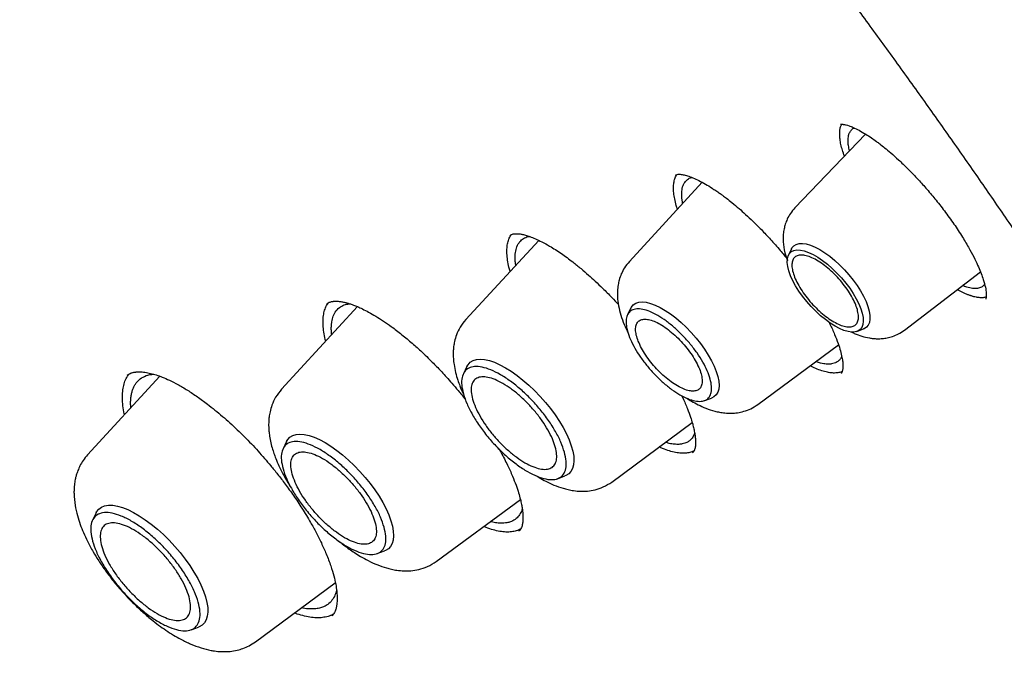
# Model space of a CAD drawing. Header units: millimetres. Extents: x 8 to 866, y 12 to 2084.
# Tile 36 of 100: x 678 to 693, y 805 to 815. Entities that reach past the tile are written whole.
import ezdxf

# ---------------------------------------------------------------- set-up
doc = ezdxf.new("R2010")
doc.units = ezdxf.units.MM

msp = doc.modelspace()

# ---------------------------------------------------------------- linework, layer by layer
at = {"color": 7, "linetype": 'Continuous', "lineweight": 30}
for p, q in [((690.71, 813.331), (689.622, 812.193)), ((688.195, 812.588), (687.073, 811.369)), ((685.678, 811.694), (684.555, 810.475)), ((689.57, 811.563), (689.523, 811.468)), ((691.309, 810.312), (692.479, 811.211)), ((682.887, 810.673), (681.719, 809.403)), ((687.096, 810.653), (687.044, 810.548)), ((690.578, 810.292), (690.678, 810.329)), ((689.05, 809.166), (690.294, 810.085)), ((684.571, 809.749), (684.517, 809.64)), ((679.843, 809.602), (678.73, 808.392)), ((688.231, 809.226), (688.34, 809.266)), ((686.802, 807.972), (688.041, 808.887)), ((681.794, 808.595), (681.74, 808.485)), ((685.064, 808.483), (685.097, 808.426)), ((685.967, 808.024), (686.082, 808.066)), ((684.1, 806.75), (685.395, 807.706)), ((678.861, 807.497), (678.807, 807.387)), ((685.373, 807.22), (685.371, 807.217)), ((683.19, 806.87), (683.305, 806.912)), ((681.314, 805.512), (682.545, 806.422)), ((682.493, 805.917), (682.49, 805.915)), ((680.323, 805.698), (680.439, 805.74))]:
    msp.add_line(p, q, dxfattribs=at)
at = {"color": 7, "linetype": 'Continuous', "lineweight": 30, "flags": 128}
for points in [[(689.57, 811.563), (689.577, 811.577), (689.605, 811.609), (689.642, 811.632), (689.686, 811.645), (689.739, 811.646), (689.798, 811.638), (689.863, 811.619), (689.932, 811.59), (690.005, 811.552)], [(690.24, 810.372), (690.166, 810.418), (690.091, 810.473), (690.016, 810.534), (689.943, 810.602), (689.871, 810.675), (689.804, 810.752), (689.741, 810.832), (689.683, 810.913), (689.633, 810.993), (689.589, 811.073), (689.554, 811.15), (689.528, 811.223), (689.511, 811.291), (689.503, 811.353), (689.506, 811.408), (689.517, 811.455), (689.538, 811.492), (689.568, 811.521), (689.607, 811.539), (689.653, 811.547), (689.707, 811.545), (689.767, 811.532), (689.832, 811.509), (689.901, 811.476), (689.974, 811.435), (690.048, 811.384), (690.123, 811.326), (690.198, 811.261), (690.27, 811.191), (690.34, 811.116), (690.406, 811.037), (690.466, 810.957), (690.52, 810.876), (690.567, 810.795), (690.606, 810.717), (690.637, 810.641), (690.659, 810.571), (690.671, 810.505), (690.674, 810.447), (690.667, 810.396), (690.651, 810.354), (690.625, 810.321), (690.591, 810.298), (690.548, 810.284), (690.498, 810.282), (690.441, 810.289), (690.378, 810.307), (690.311, 810.335), (690.24, 810.372)], [(690.005, 811.552), (690.081, 811.504), (690.158, 811.448), (690.235, 811.385), (690.311, 811.316), (690.385, 811.241), (690.455, 811.162), (690.521, 811.081), (690.581, 810.998), (690.634, 810.914), (690.68, 810.832), (690.718, 810.752), (690.747, 810.676), (690.767, 810.604), (690.778, 810.538), (690.778, 810.48), (690.769, 810.429), (690.751, 810.387), (690.723, 810.355), (690.687, 810.332), (690.678, 810.329)], [(687.096, 810.653), (687.104, 810.667), (687.133, 810.702), (687.171, 810.727), (687.217, 810.742), (687.27, 810.746), (687.331, 810.74), (687.398, 810.724), (687.47, 810.697), (687.546, 810.661), (687.625, 810.615), (687.706, 810.561), (687.788, 810.499), (687.869, 810.43), (687.949, 810.355), (688.026, 810.274), (688.1, 810.19), (688.169, 810.104), (688.232, 810.016), (688.289, 809.927), (688.338, 809.84), (688.38, 809.755), (688.412, 809.673), (688.436, 809.596), (688.45, 809.524), (688.454, 809.46), (688.449, 809.402), (688.434, 809.354), (688.409, 809.314), (688.376, 809.284), (688.34, 809.266)], [(684.571, 809.749), (684.589, 809.779), (684.624, 809.816), (684.667, 809.842), (684.719, 809.858), (684.778, 809.863), (684.845, 809.858), (684.917, 809.842), (684.996, 809.816), (685.078, 809.779), (685.165, 809.733), (685.253, 809.678), (685.344, 809.614), (685.435, 809.543), (685.525, 809.465), (685.613, 809.381), (685.699, 809.292), (685.781, 809.199), (685.858, 809.103), (685.93, 809.005), (685.995, 808.907), (686.054, 808.81), (686.104, 808.714), (686.145, 808.621), (686.178, 808.532), (686.202, 808.448), (686.216, 808.37), (686.22, 808.298), (686.214, 808.235), (686.198, 808.18), (686.173, 808.134), (686.139, 808.098), (686.095, 808.071), (686.082, 808.066)], [(681.794, 808.595), (681.812, 808.625), (681.847, 808.661), (681.89, 808.688), (681.942, 808.703), (682.001, 808.709), (682.067, 808.703), (682.14, 808.687), (682.219, 808.661), (682.301, 808.625), (682.388, 808.579), (682.476, 808.524), (682.567, 808.46), (682.658, 808.389), (682.748, 808.311), (682.836, 808.226), (682.922, 808.137), (683.004, 808.044), (683.081, 807.949), (683.153, 807.851), (683.218, 807.753), (683.276, 807.655), (683.327, 807.559), (683.368, 807.466), (683.401, 807.377), (683.425, 807.293), (683.438, 807.215), (683.443, 807.144), (683.437, 807.08), (683.421, 807.025), (683.396, 806.98), (683.362, 806.943), (683.318, 806.917), (683.305, 806.912)], [(678.861, 807.497), (678.87, 807.514), (678.902, 807.554), (678.944, 807.585), (678.993, 807.605), (679.051, 807.615), (679.117, 807.614), (679.189, 807.603), (679.267, 807.58), (679.35, 807.548), (679.437, 807.505), (679.527, 807.453), (679.619, 807.392), (679.712, 807.323), (679.805, 807.247), (679.897, 807.164), (679.986, 807.075), (680.073, 806.982), (680.156, 806.886), (680.233, 806.786), (680.304, 806.686), (680.369, 806.585), (680.426, 806.486), (680.475, 806.388), (680.516, 806.293), (680.547, 806.203), (680.568, 806.118), (680.58, 806.04), (680.582, 805.968), (680.574, 805.905), (680.557, 805.85), (680.529, 805.804), (680.493, 805.769), (680.447, 805.743), (680.439, 805.74)]]:
    msp.add_lwpolyline(points, dxfattribs=at)
at = {"color": 7, "linetype": 'Continuous', "lineweight": 30}
for points, knots in [([(717.036, 782.421), (717.094, 782.476), (717.207, 782.582), (717.345, 782.719), (717.46, 782.835), (717.565, 782.945), (717.668, 783.055), (717.767, 783.165), (717.866, 783.277), (717.966, 783.394), (718.071, 783.52), (718.184, 783.661), (718.304, 783.816), (718.428, 783.983), (718.54, 784.14), (718.639, 784.284), (718.724, 784.414), (718.807, 784.542), (718.887, 784.67), (718.962, 784.794), (719.03, 784.91), (719.085, 785.007), (719.13, 785.087), (719.171, 785.16), (719.215, 785.242), (719.265, 785.337), (719.32, 785.443), (719.376, 785.555), (719.437, 785.68), (719.502, 785.816), (719.569, 785.963), (719.634, 786.11), (719.695, 786.253), (719.75, 786.387), (719.797, 786.506), (719.834, 786.602), (719.863, 786.679), (719.887, 786.744), (719.913, 786.813), (719.942, 786.895), (719.976, 786.99), (720.013, 787.097), (720.051, 787.211), (720.089, 787.33), (720.128, 787.453), (720.166, 787.58), (720.203, 787.707), (720.236, 787.826), (720.265, 787.929), (720.287, 788.013), (720.305, 788.082), (720.321, 788.146), (720.339, 788.217), (720.359, 788.299), (720.381, 788.391), (720.412, 788.525), (720.451, 788.7), (720.495, 788.914), (720.537, 789.134), (720.577, 789.356), (720.614, 789.58), (720.648, 789.807), (720.677, 790.024), (720.702, 790.226), (720.723, 790.407), (720.74, 790.573), (720.755, 790.724), (720.768, 790.867), (720.78, 791.024), (720.793, 791.203), (720.806, 791.408), (720.818, 791.633), (720.829, 791.881), (720.835, 792.108), (720.839, 792.31), (720.841, 792.477), (720.842, 792.642), (720.842, 792.795), (720.84, 792.928), (720.839, 793.042), (720.837, 793.133), (720.836, 793.204), (720.834, 793.263), (720.833, 793.328), (720.831, 793.405), (720.828, 793.498), (720.823, 793.614), (720.818, 793.755), (720.81, 793.921), (720.8, 794.098), (720.784, 794.359), (720.76, 794.698), (720.724, 795.112), (720.686, 795.486), (720.648, 795.821), (720.611, 796.117), (720.573, 796.402), (720.535, 796.67), (720.498, 796.914), (720.464, 797.132), (720.435, 797.307), (720.412, 797.445), (720.394, 797.549), (720.378, 797.645), (720.36, 797.744), (720.34, 797.857), (720.315, 797.991), (720.287, 798.142), (720.255, 798.307), (720.205, 798.559), (720.136, 798.899), (720.042, 799.332), (719.938, 799.786), (719.822, 800.269), (719.691, 800.788), (719.57, 801.239), (719.467, 801.612), (719.387, 801.897), (719.302, 802.19), (719.214, 802.485), (719.12, 802.798), (719.021, 803.115), (718.922, 803.429), (718.83, 803.713), (718.746, 803.966), (718.681, 804.161), (718.633, 804.303), (718.602, 804.394), (718.578, 804.463), (718.562, 804.512), (718.548, 804.553), (718.531, 804.6), (718.505, 804.676), (718.467, 804.785), (718.415, 804.933), (718.352, 805.113), (718.276, 805.325), (718.188, 805.568), (718.087, 805.841), (717.974, 806.143), (717.852, 806.464), (717.701, 806.856), (717.526, 807.301), (717.328, 807.79), (717.137, 808.251), (716.956, 808.682), (716.794, 809.058), (716.653, 809.383), (716.532, 809.659), (716.417, 809.916), (716.309, 810.156), (716.184, 810.431), (716.035, 810.757), (715.853, 811.148), (715.654, 811.57), (715.436, 812.023), (715.2, 812.507), (714.958, 812.996), (714.71, 813.488), (714.459, 813.978), (714.193, 814.49), (713.919, 815.009), (713.644, 815.521), (713.377, 816.01), (713.112, 816.491), (712.85, 816.96), (712.591, 817.416), (712.346, 817.843), (712.115, 818.24), (711.905, 818.598), (711.716, 818.918), (711.542, 819.209), (711.369, 819.498), (711.188, 819.797), (710.973, 820.15), (710.719, 820.562), (710.425, 821.035), (710.099, 821.553), (709.739, 822.116), (709.345, 822.725), (708.927, 823.362), (708.495, 824.01), (707.947, 824.821), (707.284, 825.782), (706.502, 826.888), (705.722, 827.967), (704.945, 829.018), (704.097, 830.141), (703.168, 831.341), (702.149, 832.624), (701.11, 833.898), (700.053, 835.162), (698.985, 836.408), (697.907, 837.634), (696.821, 838.841), (695.72, 840.033), (694.663, 841.151), (693.651, 842.197), (692.689, 843.171), (691.718, 844.133), (690.741, 845.081), (689.757, 846.016), (688.779, 846.926), (687.799, 847.817), (686.812, 848.696), (685.799, 849.579), (684.76, 850.464), (683.844, 851.226), (683.067, 851.858), (682.448, 852.356), (681.852, 852.827), (681.283, 853.271), (680.739, 853.689), (680.232, 854.074), (679.759, 854.429), (679.315, 854.758), (678.88, 855.077), (678.442, 855.393), (678.078, 855.654), (677.788, 855.86), (677.576, 856.01), (677.361, 856.16), (677.145, 856.311), (676.923, 856.465), (676.672, 856.638), (676.379, 856.838), (676.037, 857.07), (675.659, 857.323), (675.261, 857.587), (674.846, 857.858), (674.417, 858.135), (673.96, 858.427), (673.475, 858.731), (672.961, 859.048), (672.421, 859.376), (671.853, 859.715), (671.467, 859.939), (671.269, 860.054)], [0, 0, 0, 0, 0.0032802, 0.0063884, 0.0092715, 0.0118205, 0.0140473, 0.0167212, 0.019258, 0.021891, 0.024848, 0.0280572, 0.0315544, 0.0352626, 0.039126, 0.0419593, 0.0447593, 0.0475158, 0.0502287, 0.0528915, 0.0553176, 0.0574217, 0.0588492, 0.0602418, 0.0618912, 0.063803, 0.0659745, 0.0682358, 0.0704859, 0.0733336, 0.0761633, 0.078975, 0.0817561, 0.0842889, 0.0864943, 0.0883723, 0.0896183, 0.0906937, 0.0919278, 0.0934088, 0.0951368, 0.0970956, 0.0991457, 0.1012546, 0.1034221, 0.1056484, 0.1079302, 0.1100319, 0.1118078, 0.1132581, 0.1143035, 0.115339, 0.1165468, 0.1179269, 0.1194792, 0.1212038, 0.1246486, 0.1282317, 0.1318229, 0.1354223, 0.1390297, 0.1426453, 0.1462384, 0.149309, 0.1521237, 0.1546827, 0.1569859, 0.1590896, 0.1613007, 0.1641574, 0.1672371, 0.1706002, 0.1742802, 0.1782771, 0.1806589, 0.1831405, 0.1856182, 0.1878244, 0.1897458, 0.1913822, 0.1927338, 0.1936408, 0.1943888, 0.1952826, 0.1963881, 0.1977054, 0.1992344, 0.2013083, 0.203676, 0.2062154, 0.2087244, 0.2145643, 0.2202157, 0.2256789, 0.2297328, 0.2336765, 0.2375069, 0.2410626, 0.2442536, 0.24708, 0.2495419, 0.2510709, 0.2524157, 0.2535761, 0.254768, 0.2562311, 0.257932, 0.2598946, 0.2620411, 0.2642155, 0.2694875, 0.2748929, 0.2804648, 0.2864069, 0.2927537, 0.299505, 0.3028281, 0.3062409, 0.3097436, 0.3133296, 0.3167869, 0.3208531, 0.3245455, 0.3278641, 0.3308091, 0.3333805, 0.3346601, 0.3357589, 0.336561, 0.337064, 0.3374338, 0.3379825, 0.3387174, 0.340059, 0.3417654, 0.3438366, 0.3462726, 0.3490733, 0.3521789, 0.3556363, 0.3593952, 0.3630973, 0.3689252, 0.3744073, 0.3795433, 0.3843335, 0.388778, 0.3920275, 0.3950638, 0.3978868, 0.4004965, 0.4029782, 0.4069154, 0.4111755, 0.4157584, 0.420664, 0.4258924, 0.4314434, 0.4364581, 0.4417099, 0.4471986, 0.4528541, 0.4583043, 0.4634947, 0.4684252, 0.4735487, 0.478358, 0.482853, 0.4870339, 0.4909007, 0.4941366, 0.4971143, 0.5000673, 0.5032061, 0.5065307, 0.5111653, 0.5161183, 0.5213899, 0.5273914, 0.5337584, 0.5404881, 0.5473115, 0.5540526, 0.5658853, 0.5774556, 0.5887637, 0.5998098, 0.6106084, 0.6242772, 0.6379451, 0.6516121, 0.6652785, 0.6789445, 0.6923664, 0.7057882, 0.7192102, 0.7326327, 0.7440221, 0.755412, 0.7668023, 0.7781929, 0.789584, 0.8010087, 0.8120113, 0.823275, 0.8347998, 0.8465859, 0.8586334, 0.8658795, 0.8728957, 0.8796153, 0.8860381, 0.8921642, 0.8979934, 0.9032177, 0.9081781, 0.9130184, 0.9179565, 0.9229944, 0.9253797, 0.9277867, 0.9302155, 0.9326661, 0.9351384, 0.9377537, 0.9412211, 0.945106, 0.9494085, 0.9541286, 0.9586961, 0.9635966, 0.9688303, 0.9743973, 0.9802976, 0.9865315, 0.9930989, 1, 1, 1, 1]), ([(633.026, 850.005), (633.084, 850.052), (633.225, 850.162), (633.455, 850.327), (633.717, 850.5), (633.986, 850.665), (634.262, 850.82), (634.546, 850.966), (634.837, 851.103), (635.136, 851.231), (635.442, 851.35), (635.755, 851.46), (636.075, 851.56), (636.402, 851.652), (636.736, 851.734), (637.077, 851.807), (637.425, 851.871), (637.78, 851.925), (638.141, 851.971), (638.509, 852.007), (638.884, 852.034), (639.264, 852.052), (639.652, 852.061), (640.045, 852.06), (640.445, 852.05), (640.851, 852.031), (641.264, 852.003), (641.682, 851.965), (642.106, 851.919), (642.536, 851.863), (642.971, 851.797), (643.413, 851.723), (643.859, 851.64), (644.312, 851.547), (644.769, 851.445), (645.232, 851.334), (645.7, 851.214), (646.173, 851.084), (646.651, 850.946), (647.133, 850.799), (647.621, 850.642), (648.113, 850.477), (648.609, 850.302), (649.11, 850.119), (649.614, 849.926), (650.124, 849.725), (650.637, 849.515), (651.153, 849.297), (651.674, 849.069), (652.198, 848.833), (652.726, 848.588), (653.257, 848.335), (653.792, 848.073), (654.329, 847.803), (654.87, 847.524), (655.413, 847.237), (655.96, 846.942), (656.509, 846.638), (657.06, 846.326), (657.614, 846.007), (658.17, 845.679), (658.728, 845.343), (659.288, 845), (659.85, 844.649), (660.414, 844.29), (660.979, 843.923), (661.546, 843.549), (662.114, 843.168), (662.683, 842.779), (663.253, 842.382), (663.825, 841.979), (664.397, 841.569), (664.97, 841.151), (665.543, 840.727), (666.117, 840.296), (666.691, 839.858), (667.265, 839.414), (667.839, 838.963), (668.414, 838.506), (668.987, 838.042), (669.561, 837.572), (670.134, 837.096), (670.706, 836.614), (671.278, 836.127), (671.849, 835.633), (672.418, 835.134), (672.987, 834.63), (673.554, 834.12), (674.12, 833.604), (674.684, 833.084), (675.247, 832.558), (675.807, 832.028), (676.366, 831.492), (676.923, 830.952), (677.477, 830.408), (678.029, 829.859), (678.579, 829.305), (679.126, 828.748), (679.671, 828.186), (680.213, 827.621), (680.751, 827.051), (681.287, 826.478), (681.819, 825.902), (682.348, 825.322), (682.874, 824.738), (683.396, 824.152), (683.915, 823.562), (684.429, 822.97), (684.94, 822.375), (685.447, 821.777), (685.949, 821.177), (686.448, 820.574), (686.942, 819.97), (687.431, 819.363), (687.916, 818.754), (688.396, 818.144), (688.872, 817.532), (689.342, 816.918), (689.807, 816.303), (690.268, 815.687), (690.723, 815.069), (691.172, 814.451), (691.617, 813.832), (692.055, 813.212), (692.488, 812.592), (692.915, 811.971), (693.337, 811.35), (693.752, 810.729), (694.162, 810.109), (694.565, 809.488), (694.962, 808.867), (695.353, 808.248), (695.737, 807.628), (696.115, 807.01), (696.486, 806.392), (696.851, 805.776), (697.209, 805.16), (697.56, 804.546), (697.904, 803.934), (698.241, 803.323), (698.571, 802.714), (698.894, 802.106), (699.21, 801.501), (699.519, 800.898), (699.82, 800.297), (700.114, 799.699), (700.4, 799.103), (700.679, 798.51), (700.95, 797.92), (701.213, 797.333), (701.469, 796.749), (701.717, 796.168), (701.957, 795.591), (702.189, 795.017), (702.413, 794.447), (702.63, 793.881), (702.838, 793.319), (703.038, 792.761), (703.23, 792.206), (703.414, 791.657), (703.59, 791.112), (703.757, 790.571), (703.916, 790.035), (704.067, 789.504), (704.209, 788.978), (704.343, 788.457), (704.469, 787.941), (704.586, 787.43), (704.695, 786.925), (704.795, 786.426), (704.887, 785.932), (704.971, 785.444), (705.045, 784.962), (705.112, 784.485), (705.169, 784.015), (705.219, 783.552), (705.259, 783.094), (705.292, 782.643), (705.315, 782.199), (705.33, 781.761), (705.337, 781.33), (705.335, 780.906), (705.324, 780.488), (705.305, 780.078), (705.278, 779.675), (705.242, 779.279), (705.197, 778.89), (705.144, 778.508), (705.083, 778.134), (705.013, 777.768), (704.934, 777.409), (704.848, 777.058), (704.753, 776.714), (704.649, 776.378), (704.538, 776.05), (704.418, 775.73), (704.289, 775.417), (704.152, 775.113), (704.007, 774.817), (703.854, 774.528), (703.693, 774.248), (703.523, 773.976), (703.345, 773.713), (703.159, 773.458), (702.964, 773.211), (702.761, 772.973), (702.598, 772.792), (702.499, 772.692), (702.473, 772.667)], [0, 0, 0, 0, 0.00357, 0.008516, 0.013459, 0.018399, 0.023335, 0.028267, 0.033195, 0.038117, 0.043035, 0.047947, 0.052854, 0.057756, 0.062654, 0.067546, 0.072435, 0.077319, 0.0822, 0.087078, 0.091953, 0.096825, 0.101695, 0.106563, 0.11143, 0.116295, 0.121159, 0.126022, 0.130884, 0.135746, 0.140607, 0.145468, 0.150328, 0.155189, 0.16005, 0.164911, 0.169772, 0.174633, 0.179494, 0.184356, 0.189218, 0.19408, 0.198943, 0.203806, 0.20867, 0.213533, 0.218398, 0.223263, 0.228128, 0.232993, 0.237859, 0.242726, 0.247592, 0.25246, 0.257327, 0.262195, 0.267063, 0.271932, 0.276801, 0.28167, 0.28654, 0.29141, 0.29628, 0.301151, 0.306022, 0.310893, 0.315764, 0.320636, 0.325507, 0.33038, 0.335252, 0.340124, 0.344997, 0.34987, 0.354743, 0.359616, 0.36449, 0.369363, 0.374237, 0.379111, 0.383985, 0.38886, 0.393734, 0.398608, 0.403483, 0.408358, 0.413232, 0.418107, 0.422982, 0.427857, 0.432733, 0.437608, 0.442483, 0.447358, 0.452234, 0.457109, 0.461985, 0.46686, 0.471736, 0.476612, 0.481487, 0.486363, 0.491239, 0.496114, 0.50099, 0.505866, 0.510742, 0.515617, 0.520493, 0.525369, 0.530244, 0.53512, 0.539996, 0.544871, 0.549747, 0.554622, 0.559498, 0.564373, 0.569248, 0.574123, 0.578999, 0.583874, 0.588749, 0.593623, 0.598498, 0.603373, 0.608247, 0.613122, 0.617996, 0.62287, 0.627745, 0.632618, 0.637492, 0.642366, 0.647239, 0.652113, 0.656986, 0.661859, 0.666731, 0.671604, 0.676476, 0.681348, 0.68622, 0.691091, 0.695963, 0.700834, 0.705705, 0.710575, 0.715445, 0.720315, 0.725185, 0.730054, 0.734923, 0.739792, 0.74466, 0.749528, 0.754395, 0.759262, 0.764129, 0.768995, 0.773861, 0.778727, 0.783592, 0.788457, 0.793321, 0.798185, 0.803048, 0.807911, 0.812774, 0.817636, 0.822497, 0.827359, 0.83222, 0.837081, 0.841941, 0.846802, 0.851662, 0.856522, 0.861382, 0.866242, 0.871103, 0.875963, 0.880825, 0.885686, 0.890549, 0.895413, 0.900277, 0.905144, 0.910012, 0.914882, 0.919754, 0.924629, 0.929507, 0.934389, 0.939274, 0.944163, 0.949056, 0.953955, 0.958858, 0.963766, 0.968679, 0.973598, 0.978521, 0.98345, 0.988383, 0.99332, 0.998261, 1, 1, 1, 1]), ([(690.385, 812.991), (690.379, 813.006), (690.362, 813.054), (690.341, 813.127), (690.321, 813.212), (690.312, 813.288), (690.311, 813.356), (690.318, 813.414), (690.329, 813.457), (690.341, 813.476), (690.344, 813.482)], [0, 0, 0, 0, 0.06879, 0.213263, 0.360932, 0.509729, 0.651585, 0.794417, 0.940257, 1, 1, 1, 1]), ([(690.326, 813.482), (690.327, 813.482), (690.328, 813.482), (690.335, 813.482), (690.347, 813.482), (690.366, 813.48), (690.387, 813.477), (690.415, 813.47), (690.458, 813.458), (690.524, 813.432), (690.609, 813.39), (690.705, 813.335), (690.795, 813.276), (690.868, 813.224), (690.936, 813.174), (691.009, 813.116), (691.106, 813.035), (691.225, 812.929), (691.367, 812.792), (691.514, 812.64), (691.66, 812.476), (691.801, 812.307), (691.948, 812.119), (692.04, 811.988), (692.088, 811.92)], [0, 0, 0, 0, 0.05671, 0.102936, 0.138487, 0.16383, 0.186482, 0.208603, 0.241819, 0.283483, 0.335618, 0.388973, 0.432894, 0.467243, 0.490472, 0.522631, 0.56378, 0.613933, 0.672975, 0.740949, 0.797864, 0.859916, 0.927217, 1, 1, 1, 1]), ([(690.463, 813.073), (690.46, 813.086), (690.45, 813.128), (690.441, 813.196), (690.441, 813.275), (690.456, 813.341), (690.487, 813.389), (690.513, 813.416), (690.535, 813.423), (690.538, 813.424)], [0, 0, 0, 0, 0.070814, 0.229948, 0.412531, 0.618503, 0.788346, 0.971279, 1, 1, 1, 1]), ([(687.814, 812.173), (687.807, 812.192), (687.789, 812.247), (687.77, 812.332), (687.755, 812.425), (687.751, 812.508), (687.757, 812.581), (687.773, 812.645), (687.79, 812.687), (687.804, 812.705), (687.806, 812.707)], [0, 0, 0, 0, 0.078268, 0.228395, 0.379646, 0.525582, 0.672583, 0.821184, 0.971946, 1, 1, 1, 1]), ([(687.784, 812.697), (687.79, 812.701), (687.803, 812.709), (687.839, 812.713), (687.895, 812.708), (687.968, 812.689), (688.05, 812.66), (688.143, 812.617), (688.242, 812.564), (688.331, 812.509), (688.404, 812.461), (688.458, 812.424), (688.512, 812.385), (688.576, 812.337), (688.66, 812.27), (688.759, 812.188), (688.867, 812.091), (688.982, 811.983), (689.111, 811.855), (689.251, 811.705), (689.387, 811.552), (689.473, 811.447), (689.51, 811.401)], [0, 0, 0, 0, 0.081402, 0.153504, 0.216276, 0.272269, 0.32754, 0.382301, 0.436478, 0.48665, 0.515687, 0.541152, 0.563054, 0.58937, 0.6264, 0.674181, 0.717114, 0.765985, 0.820762, 0.881479, 0.948192, 1, 1, 1, 1]), ([(687.894, 812.261), (687.891, 812.28), (687.882, 812.333), (687.877, 812.413), (687.886, 812.501), (687.912, 812.573), (687.956, 812.625), (687.996, 812.655), (688.029, 812.661), (688.037, 812.663)], [0, 0, 0, 0, 0.087724, 0.239075, 0.412339, 0.607452, 0.768136, 0.941043, 1, 1, 1, 1]), ([(689.622, 812.193), (689.598, 812.165), (689.552, 812.113), (689.505, 812.026), (689.474, 811.946), (689.454, 811.867), (689.443, 811.794), (689.44, 811.728), (689.443, 811.634), (689.46, 811.515), (689.493, 811.419), (689.507, 811.377)], [0, 0, 0, 0, 0.126436, 0.239066, 0.337764, 0.422682, 0.515058, 0.585616, 0.650783, 0.847362, 1, 1, 1, 1]), ([(685.237, 811.215), (685.233, 811.228), (685.218, 811.279), (685.202, 811.363), (685.188, 811.467), (685.186, 811.559), (685.195, 811.641), (685.216, 811.711), (685.238, 811.759), (685.256, 811.78), (685.26, 811.784)], [0, 0, 0, 0, 0.0465, 0.197, 0.350805, 0.505775, 0.654559, 0.804413, 0.95587, 1, 1, 1, 1]), ([(685.234, 811.768), (685.242, 811.774), (685.257, 811.785), (685.282, 811.792), (685.307, 811.795), (685.33, 811.796), (685.351, 811.796), (685.371, 811.794), (685.393, 811.792), (685.425, 811.786), (685.473, 811.775), (685.543, 811.753), (685.628, 811.719), (685.729, 811.671), (685.862, 811.598), (686.02, 811.497), (686.184, 811.377), (686.324, 811.264), (686.44, 811.164), (686.552, 811.062), (686.671, 810.948), (686.791, 810.827), (686.87, 810.741), (686.904, 810.704)], [0, 0, 0, 0, 0.0646943, 0.1184422, 0.1611437, 0.192882, 0.2135601, 0.2316337, 0.2505333, 0.2702643, 0.3114678, 0.3566491, 0.4072291, 0.4628329, 0.523363, 0.6114882, 0.6907886, 0.747652, 0.7981411, 0.8430108, 0.8937611, 0.9540782, 1, 1, 1, 1]), ([(692.088, 811.92), (692.132, 811.853), (692.216, 811.726), (692.316, 811.553), (692.392, 811.408), (692.448, 811.287), (692.492, 811.182), (692.53, 811.074), (692.559, 810.966), (692.569, 810.892), (692.57, 810.849), (692.568, 810.823), (692.565, 810.805), (692.563, 810.794), (692.561, 810.791), (692.56, 810.789)], [0, 0, 0, 0, 0.109983, 0.207815, 0.293487, 0.367204, 0.43614, 0.503511, 0.601473, 0.699274, 0.739212, 0.782493, 0.840032, 0.912639, 1, 1, 1, 1]), ([(685.324, 811.31), (685.322, 811.324), (685.317, 811.36), (685.313, 811.428), (685.317, 811.512), (685.339, 811.603), (685.381, 811.674), (685.442, 811.724), (685.494, 811.75), (685.532, 811.753), (685.539, 811.753)], [0, 0, 0, 0, 0.057441, 0.140358, 0.286275, 0.452843, 0.64001, 0.793921, 0.959368, 1, 1, 1, 1]), ([(687.073, 811.369), (687.047, 811.337), (686.998, 811.278), (686.948, 811.179), (686.917, 811.091), (686.901, 811.017), (686.893, 810.961), (686.889, 810.909), (686.888, 810.829), (686.898, 810.717), (686.929, 810.577), (686.978, 810.435), (687.02, 810.335), (687.048, 810.282), (687.052, 810.273)], [0, 0, 0, 0, 0.105615, 0.194671, 0.279828, 0.341997, 0.38769, 0.434241, 0.482768, 0.598873, 0.728431, 0.855801, 0.97796, 1, 1, 1, 1]), ([(692.543, 811.018), (692.541, 811.015), (692.53, 810.994), (692.495, 810.971), (692.437, 810.95), (692.361, 810.951), (692.282, 810.967), (692.225, 810.99), (692.203, 810.999)], [0, 0, 0, 0, 0.03982, 0.230281, 0.434698, 0.653114, 0.863724, 1, 1, 1, 1]), ([(692.567, 810.822), (692.56, 810.819), (692.538, 810.811), (692.501, 810.81), (692.465, 810.811), (692.444, 810.814), (692.428, 810.816), (692.407, 810.82), (692.384, 810.825), (692.361, 810.831), (692.343, 810.837), (692.324, 810.843), (692.306, 810.849), (692.28, 810.859), (692.254, 810.869), (692.228, 810.881), (692.207, 810.891), (692.187, 810.901), (692.166, 810.911), (692.144, 810.923), (692.129, 810.931), (692.121, 810.936)], [0, 0, 0, 0, 0.070177, 0.228661, 0.305366, 0.343712, 0.382058, 0.420404, 0.497109, 0.535455, 0.573801, 0.612146, 0.650492, 0.688838, 0.765542, 0.803888, 0.842234, 0.88058, 0.918926, 0.957271, 1, 1, 1, 1]), ([(682.398, 810.141), (682.396, 810.149), (682.382, 810.199), (682.368, 810.283), (682.356, 810.392), (682.356, 810.491), (682.368, 810.58), (682.392, 810.656), (682.417, 810.707), (682.438, 810.73), (682.443, 810.735)], [0, 0, 0, 0, 0.031726, 0.183131, 0.335582, 0.491373, 0.648342, 0.799263, 0.951282, 1, 1, 1, 1]), ([(682.415, 810.716), (682.423, 810.722), (682.438, 810.734), (682.462, 810.744), (682.484, 810.75), (682.502, 810.753), (682.52, 810.755), (682.543, 810.757), (682.579, 810.757), (682.628, 810.752), (682.68, 810.743), (682.73, 810.73), (682.778, 810.715), (682.83, 810.697), (682.891, 810.672), (682.967, 810.637), (683.061, 810.588), (683.169, 810.526), (683.287, 810.451), (683.421, 810.357), (683.568, 810.245), (683.726, 810.113), (683.863, 809.991), (683.972, 809.886), (684.053, 809.806), (684.121, 809.735), (684.188, 809.665), (684.261, 809.585), (684.346, 809.489), (684.444, 809.374), (684.512, 809.29), (684.549, 809.244)], [0, 0, 0, 0, 0.045554, 0.08316, 0.112733, 0.134189, 0.149431, 0.166516, 0.197264, 0.232739, 0.26518, 0.293415, 0.317422, 0.34019, 0.368282, 0.401972, 0.441305, 0.486255, 0.53271, 0.578278, 0.637601, 0.695264, 0.749681, 0.784471, 0.813605, 0.83704, 0.859704, 0.887003, 0.918929, 0.955969, 1, 1, 1, 1]), ([(682.489, 810.24), (682.488, 810.247), (682.485, 810.276), (682.483, 810.324), (682.484, 810.384), (682.492, 810.453), (682.512, 810.532), (682.555, 810.613), (682.62, 810.672), (682.693, 810.708), (682.747, 810.714), (682.77, 810.717)], [0, 0, 0, 0, 0.023011, 0.101253, 0.180105, 0.259567, 0.400332, 0.56042, 0.73979, 0.886997, 1, 1, 1, 1]), ([(684.555, 810.475), (684.524, 810.436), (684.466, 810.365), (684.412, 810.248), (684.382, 810.146), (684.367, 810.065), (684.362, 810.003), (684.36, 809.956), (684.361, 809.914), (684.363, 809.856), (684.373, 809.772), (684.395, 809.661), (684.427, 809.549), (684.466, 809.445), (684.495, 809.374), (684.517, 809.33), (684.52, 809.323)], [0, 0, 0, 0, 0.125558, 0.23119, 0.317001, 0.383465, 0.431209, 0.467481, 0.502714, 0.537066, 0.614057, 0.717474, 0.812971, 0.889257, 0.981787, 1, 1, 1, 1]), ([(690.144, 810.437), (690.15, 810.426), (690.184, 810.36), (690.233, 810.248), (690.288, 810.109), (690.325, 809.992), (690.348, 809.896), (690.359, 809.821), (690.362, 809.772), (690.362, 809.741), (690.36, 809.718), (690.357, 809.698), (690.352, 809.677), (690.346, 809.657), (690.338, 809.648), (690.334, 809.643)], [0, 0, 0, 0, 0.02218, 0.141978, 0.254617, 0.357703, 0.451248, 0.535551, 0.61254, 0.648563, 0.683161, 0.730601, 0.79941, 0.889299, 1, 1, 1, 1]), ([(690.483, 810.287), (690.501, 810.278), (690.557, 810.251), (690.652, 810.217), (690.749, 810.193), (690.828, 810.182), (690.894, 810.178), (690.967, 810.18), (691.048, 810.192), (691.131, 810.215), (691.222, 810.252), (691.279, 810.292), (691.309, 810.312)], [0, 0, 0, 0, 0.067466, 0.209785, 0.351734, 0.418448, 0.488601, 0.580316, 0.664629, 0.762626, 0.874458, 1, 1, 1, 1]), ([(690.344, 809.905), (690.335, 809.888), (690.319, 809.858), (690.287, 809.831), (690.259, 809.813), (690.228, 809.8), (690.186, 809.79), (690.133, 809.786), (690.057, 809.794), (689.994, 809.807), (689.948, 809.826), (689.945, 809.827)], [0, 0, 0, 0, 0.1491, 0.263131, 0.335224, 0.423208, 0.527102, 0.646931, 0.782721, 0.982451, 1, 1, 1, 1]), ([(679.341, 809.616), (679.352, 809.624), (679.37, 809.639), (679.399, 809.651), (679.423, 809.658), (679.441, 809.662), (679.456, 809.665), (679.472, 809.667), (679.489, 809.668), (679.509, 809.669), (679.548, 809.669), (679.61, 809.665), (679.697, 809.648), (679.786, 809.623), (679.883, 809.588), (679.994, 809.54), (680.124, 809.474), (680.268, 809.389), (680.42, 809.288), (680.6, 809.156), (680.806, 808.989), (681.034, 808.782), (681.251, 808.565), (681.422, 808.377), (681.555, 808.219), (681.662, 808.088), (681.779, 807.935), (681.906, 807.759), (682.038, 807.561), (682.154, 807.37), (682.252, 807.192), (682.334, 807.03), (682.381, 806.923), (682.405, 806.867)], [0, 0, 0, 0, 0.033711, 0.060732, 0.078496, 0.091215, 0.099852, 0.108686, 0.118208, 0.12842, 0.139327, 0.175557, 0.20897, 0.238885, 0.268425, 0.301421, 0.337922, 0.377237, 0.416449, 0.455261, 0.512649, 0.568652, 0.622758, 0.674963, 0.700479, 0.729378, 0.762858, 0.800918, 0.843576, 0.890884, 0.925065, 0.961411, 1, 1, 1, 1]), ([(690.351, 809.675), (690.344, 809.672), (690.319, 809.66), (690.269, 809.651), (690.2, 809.65), (690.123, 809.661), (690.037, 809.685), (689.948, 809.717), (689.885, 809.748), (689.856, 809.762)], [0, 0, 0, 0, 0.0695422, 0.2267736, 0.3822031, 0.5387897, 0.6990117, 0.8604671, 1, 1, 1, 1]), ([(679.299, 809.01), (679.298, 809.014), (679.286, 809.062), (679.274, 809.148), (679.265, 809.265), (679.269, 809.37), (679.284, 809.464), (679.313, 809.547), (679.343, 809.606), (679.367, 809.632), (679.374, 809.639)], [0, 0, 0, 0, 0.012512, 0.16757, 0.32486, 0.476658, 0.629492, 0.785635, 0.942944, 1, 1, 1, 1]), ([(679.396, 809.116), (679.395, 809.127), (679.393, 809.161), (679.393, 809.215), (679.397, 809.277), (679.407, 809.335), (679.422, 809.389), (679.441, 809.438), (679.473, 809.494), (679.523, 809.553), (679.607, 809.605), (679.686, 809.631), (679.741, 809.631), (679.752, 809.631)], [0, 0, 0, 0, 0.035047, 0.109193, 0.183947, 0.259307, 0.335272, 0.411843, 0.489018, 0.627138, 0.783332, 0.957572, 1, 1, 1, 1]), ([(681.719, 809.403), (681.686, 809.363), (681.626, 809.288), (681.57, 809.167), (681.54, 809.062), (681.525, 808.977), (681.52, 808.913), (681.518, 808.864), (681.519, 808.819), (681.522, 808.765), (681.529, 808.694), (681.545, 808.602), (681.57, 808.505), (681.598, 808.415), (681.632, 808.322), (681.677, 808.219), (681.738, 808.096), (681.8, 807.984), (681.846, 807.913), (681.865, 807.885)], [0, 0, 0, 0, 0.10005, 0.184124, 0.252314, 0.304999, 0.342679, 0.372383, 0.401107, 0.428887, 0.477364, 0.539502, 0.604834, 0.661204, 0.709194, 0.78526, 0.863353, 0.945633, 1, 1, 1, 1]), ([(687.878, 809.303), (687.884, 809.291), (687.919, 809.221), (687.965, 809.109), (688.013, 808.98), (688.042, 808.886), (688.059, 808.821), (688.07, 808.773), (688.079, 808.727), (688.088, 808.672), (688.094, 808.608), (688.093, 808.546), (688.085, 808.493), (688.071, 808.449), (688.055, 808.431), (688.046, 808.421)], [0, 0, 0, 0, 0.024458, 0.140428, 0.235429, 0.309515, 0.362811, 0.397895, 0.435126, 0.495066, 0.566575, 0.651741, 0.752398, 0.868494, 1, 1, 1, 1]), ([(687.957, 809.264), (687.982, 809.248), (688.039, 809.212), (688.136, 809.159), (688.256, 809.105), (688.367, 809.068), (688.465, 809.046), (688.55, 809.034), (688.643, 809.031), (688.741, 809.039), (688.841, 809.06), (688.948, 809.1), (689.015, 809.143), (689.05, 809.166)], [0, 0, 0, 0, 0.0683841, 0.1631208, 0.2706973, 0.3936685, 0.461433, 0.5352436, 0.6242986, 0.702657, 0.7913317, 0.8904819, 1, 1, 1, 1]), ([(688.079, 808.725), (688.07, 808.704), (688.05, 808.656), (688.006, 808.611), (687.962, 808.583), (687.925, 808.568), (687.885, 808.557), (687.833, 808.551), (687.766, 808.554), (687.699, 808.562), (687.649, 808.579), (687.631, 808.585)], [0, 0, 0, 0, 0.141963, 0.311599, 0.421155, 0.488741, 0.572675, 0.672975, 0.789658, 0.922749, 1, 1, 1, 1]), ([(688.07, 808.453), (688.054, 808.445), (688.018, 808.428), (687.952, 808.416), (687.873, 808.414), (687.786, 808.426), (687.69, 808.45), (687.606, 808.479), (687.551, 808.505), (687.533, 808.513)], [0, 0, 0, 0, 0.129794, 0.287556, 0.447553, 0.604396, 0.762414, 0.924077, 1, 1, 1, 1]), ([(678.73, 808.392), (678.706, 808.363), (678.662, 808.311), (678.614, 808.228), (678.58, 808.151), (678.558, 808.086), (678.544, 808.032), (678.536, 807.991), (678.529, 807.949), (678.524, 807.903), (678.521, 807.851), (678.521, 807.755), (678.534, 807.623), (678.57, 807.463), (678.615, 807.323), (678.666, 807.192), (678.731, 807.053), (678.81, 806.907), (678.904, 806.754), (679.007, 806.603), (679.123, 806.451), (679.257, 806.292), (679.404, 806.135), (679.56, 805.986), (679.736, 805.835), (679.938, 805.684), (680.141, 805.561), (680.321, 805.475), (680.476, 805.417), (680.598, 805.386), (680.684, 805.371), (680.735, 805.365), (680.786, 805.362), (680.848, 805.36), (680.934, 805.365), (681.029, 805.381), (681.127, 805.41), (681.222, 805.451), (681.282, 805.491), (681.314, 805.512)], [0, 0, 0, 0, 0.026308, 0.048541, 0.066716, 0.084195, 0.095167, 0.103569, 0.11332, 0.124415, 0.13684, 0.150577, 0.192945, 0.22857, 0.259546, 0.288247, 0.319264, 0.356378, 0.388219, 0.423491, 0.459455, 0.493625, 0.53642, 0.576118, 0.612843, 0.667173, 0.722807, 0.760224, 0.797537, 0.834214, 0.84701, 0.859188, 0.870743, 0.883455, 0.902375, 0.928001, 0.94891, 0.972912, 1, 1, 1, 1]), ([(685.097, 808.426), (685.132, 808.361), (685.197, 808.237), (685.272, 808.07), (685.328, 807.927), (685.368, 807.808), (685.395, 807.71), (685.412, 807.632), (685.423, 807.571), (685.431, 807.507), (685.436, 807.44), (685.435, 807.386), (685.431, 807.35), (685.427, 807.324), (685.42, 807.297), (685.41, 807.269), (685.396, 807.243), (685.382, 807.228), (685.375, 807.22)], [0, 0, 0, 0, 0.103873, 0.197885, 0.282054, 0.356361, 0.420807, 0.475418, 0.520248, 0.556668, 0.626459, 0.694967, 0.72206, 0.758696, 0.80482, 0.860421, 0.925473, 1, 1, 1, 1]), ([(685.654, 808.061), (685.663, 808.055), (685.708, 808.027), (685.794, 807.98), (685.917, 807.922), (686.032, 807.881), (686.132, 807.855), (686.221, 807.838), (686.322, 807.829), (686.434, 807.832), (686.551, 807.852), (686.68, 807.894), (686.759, 807.945), (686.802, 807.972)], [0, 0, 0, 0, 0.024959, 0.118689, 0.224668, 0.344896, 0.410796, 0.482433, 0.574089, 0.658868, 0.757982, 0.871721, 1, 1, 1, 1]), ([(685.423, 807.566), (685.421, 807.557), (685.413, 807.52), (685.383, 807.466), (685.331, 807.405), (685.268, 807.367), (685.21, 807.349), (685.163, 807.341), (685.114, 807.338), (685.05, 807.341), (684.988, 807.349), (684.946, 807.361), (684.933, 807.365)], [0, 0, 0, 0, 0.040056, 0.183767, 0.336486, 0.498232, 0.602106, 0.663444, 0.742017, 0.837836, 0.950918, 1, 1, 1, 1]), ([(685.399, 807.25), (685.398, 807.25), (685.379, 807.236), (685.333, 807.22), (685.259, 807.204), (685.173, 807.201), (685.08, 807.211), (684.978, 807.235), (684.894, 807.261), (684.842, 807.283), (684.83, 807.289)], [0, 0, 0, 0, 0.005929, 0.160675, 0.316447, 0.473821, 0.633412, 0.790308, 0.949607, 1, 1, 1, 1]), ([(682.601, 807.063), (682.624, 807.044), (682.677, 807), (682.756, 806.942), (682.843, 806.883), (682.941, 806.822), (683.057, 806.758), (683.19, 806.697), (683.31, 806.655), (683.412, 806.629), (683.5, 806.612), (683.601, 806.603), (683.714, 806.605), (683.837, 806.624), (683.972, 806.667), (684.055, 806.721), (684.1, 806.75)], [0, 0, 0, 0, 0.047867, 0.10948, 0.163327, 0.225224, 0.30436, 0.393416, 0.489125, 0.53966, 0.593043, 0.662333, 0.728074, 0.806134, 0.896789, 1, 1, 1, 1]), ([(682.405, 806.867), (682.43, 806.805), (682.477, 806.685), (682.523, 806.53), (682.552, 806.401), (682.567, 806.298), (682.573, 806.216), (682.574, 806.157), (682.571, 806.114), (682.568, 806.084), (682.564, 806.06), (682.559, 806.037), (682.553, 806.01), (682.542, 805.978), (682.524, 805.942), (682.505, 805.922), (682.495, 805.911)], [0, 0, 0, 0, 0.125984, 0.23947, 0.340508, 0.429109, 0.505309, 0.569828, 0.6118, 0.648379, 0.679607, 0.707966, 0.752105, 0.815675, 0.89834, 1, 1, 1, 1]), ([(682.564, 806.309), (682.557, 806.282), (682.541, 806.222), (682.496, 806.148), (682.439, 806.091), (682.378, 806.055), (682.316, 806.032), (682.244, 806.018), (682.154, 806.017), (682.08, 806.023), (682.033, 806.035), (682.025, 806.038)], [0, 0, 0, 0, 0.117905, 0.262582, 0.410172, 0.516102, 0.611897, 0.720132, 0.840815, 0.973957, 1, 1, 1, 1]), ([(682.524, 805.947), (682.519, 805.942), (682.492, 805.923), (682.434, 805.902), (682.35, 805.884), (682.257, 805.88), (682.156, 805.89), (682.045, 805.914), (681.964, 805.936), (681.918, 805.955), (681.915, 805.956)], [0, 0, 0, 0, 0.043512, 0.201306, 0.361403, 0.515606, 0.670827, 0.827634, 0.986636, 1, 1, 1, 1])]:
    msp.add_open_spline(points, degree=3, knots=knots, dxfattribs=at)
for points in [[(690.584, 810.629), (690.59, 810.599), (690.604, 810.539), (690.6, 810.466), (690.577, 810.41), (690.535, 810.373), (690.476, 810.358), (690.402, 810.363), (690.316, 810.39), (690.222, 810.437), (690.122, 810.502), (690.021, 810.583), (689.923, 810.677), (689.83, 810.78), (689.748, 810.888), (689.679, 810.997), (689.626, 811.103), (689.59, 811.202), (689.574, 811.29), (689.577, 811.363), (689.6, 811.419), (689.642, 811.455), (689.701, 811.471), (689.775, 811.466), (689.861, 811.439), (689.955, 811.392), (690.055, 811.327), (690.156, 811.245), (690.255, 811.152), (690.347, 811.049), (690.429, 810.94), (690.498, 810.832), (690.552, 810.725), (690.573, 810.661), (690.584, 810.629)], [(688.318, 809.559), (688.327, 809.52), (688.344, 809.443), (688.338, 809.35), (688.309, 809.278), (688.255, 809.231), (688.18, 809.211), (688.085, 809.218), (687.974, 809.252), (687.853, 809.312), (687.724, 809.396), (687.594, 809.501), (687.468, 809.621), (687.35, 809.754), (687.244, 809.893), (687.155, 810.033), (687.087, 810.169), (687.041, 810.296), (687.02, 810.409), (687.024, 810.503), (687.054, 810.575), (687.108, 810.622), (687.183, 810.642), (687.278, 810.635), (687.389, 810.601), (687.51, 810.54), (687.639, 810.456), (687.768, 810.352), (687.895, 810.231), (688.013, 810.099), (688.119, 809.96), (688.207, 809.82), (688.277, 809.683), (688.304, 809.6), (688.318, 809.559)], [(687.814, 809.452), (687.846, 809.435), (687.909, 809.401), (687.995, 809.375), (688.069, 809.37), (688.128, 809.385), (688.17, 809.422), (688.193, 809.478), (688.196, 809.551), (688.18, 809.639), (688.144, 809.737), (688.091, 809.843), (688.022, 809.953), (687.94, 810.061), (687.848, 810.164), (687.749, 810.257), (687.648, 810.339), (687.548, 810.404), (687.454, 810.451), (687.368, 810.478), (687.294, 810.483), (687.235, 810.467), (687.193, 810.431), (687.17, 810.375), (687.167, 810.302), (687.183, 810.214), (687.219, 810.115), (687.272, 810.009), (687.341, 809.9), (687.423, 809.792), (687.515, 809.689), (687.614, 809.596), (687.715, 809.513), (687.781, 809.472), (687.814, 809.452)], [(686.074, 808.431), (686.084, 808.384), (686.106, 808.29), (686.099, 808.176), (686.063, 808.087), (685.997, 808.03), (685.905, 808.005), (685.789, 808.014), (685.654, 808.056), (685.505, 808.13), (685.348, 808.232), (685.189, 808.36), (685.035, 808.507), (684.89, 808.669), (684.761, 808.839), (684.653, 809.01), (684.569, 809.177), (684.513, 809.332), (684.487, 809.47), (684.492, 809.585), (684.529, 809.673), (684.594, 809.73), (684.687, 809.755), (684.803, 809.746), (684.938, 809.704), (685.087, 809.63), (685.243, 809.528), (685.402, 809.4), (685.557, 809.253), (685.701, 809.091), (685.831, 808.921), (685.939, 808.75), (686.024, 808.582), (686.057, 808.482), (686.074, 808.431)], [(685.932, 808.513), (685.941, 808.474), (685.958, 808.397), (685.953, 808.304), (685.924, 808.232), (685.87, 808.185), (685.794, 808.164), (685.699, 808.171), (685.589, 808.206), (685.467, 808.266), (685.339, 808.35), (685.209, 808.454), (685.082, 808.575), (684.964, 808.707), (684.858, 808.846), (684.77, 808.987), (684.701, 809.123), (684.655, 809.25), (684.634, 809.363), (684.639, 809.457), (684.668, 809.529), (684.722, 809.576), (684.798, 809.596), (684.893, 809.589), (685.003, 809.554), (685.125, 809.494), (685.253, 809.41), (685.383, 809.306), (685.509, 809.185), (685.628, 809.053), (685.733, 808.914), (685.822, 808.774), (685.892, 808.637), (685.919, 808.554), (685.932, 808.513)], [(683.297, 807.277), (683.307, 807.23), (683.329, 807.135), (683.322, 807.021), (683.286, 806.933), (683.22, 806.876), (683.128, 806.851), (683.012, 806.86), (682.877, 806.902), (682.728, 806.975), (682.571, 807.078), (682.412, 807.205), (682.258, 807.353), (682.113, 807.515), (681.984, 807.685), (681.876, 807.856), (681.792, 808.023), (681.736, 808.178), (681.71, 808.315), (681.715, 808.43), (681.752, 808.518), (681.817, 808.576), (681.91, 808.601), (682.026, 808.592), (682.161, 808.55), (682.31, 808.476), (682.466, 808.373), (682.625, 808.246), (682.78, 808.098), (682.924, 807.937), (683.053, 807.767), (683.162, 807.596), (683.247, 807.428), (683.28, 807.327), (683.297, 807.277)], [(683.155, 807.358), (683.142, 807.4), (683.115, 807.482), (683.045, 807.619), (682.956, 807.759), (682.851, 807.898), (682.732, 808.031), (682.606, 808.151), (682.476, 808.256), (682.348, 808.34), (682.226, 808.4), (682.115, 808.434), (682.021, 808.442), (681.945, 808.421), (681.891, 808.374), (681.861, 808.302), (681.857, 808.208), (681.878, 808.095), (681.924, 807.969), (681.992, 807.832), (682.081, 807.692), (682.187, 807.553), (682.305, 807.421), (682.432, 807.3), (682.562, 807.196), (682.69, 807.112), (682.812, 807.051), (682.922, 807.017), (683.017, 807.01), (683.093, 807.03), (683.146, 807.077), (683.176, 807.149), (683.181, 807.243), (683.164, 807.32), (683.155, 807.358)], [(680.434, 806.123), (680.445, 806.074), (680.468, 805.975), (680.46, 805.856), (680.423, 805.764), (680.354, 805.704), (680.258, 805.678), (680.136, 805.687), (679.995, 805.731), (679.84, 805.808), (679.676, 805.915), (679.51, 806.048), (679.348, 806.203), (679.197, 806.372), (679.062, 806.549), (678.949, 806.729), (678.861, 806.903), (678.803, 807.065), (678.776, 807.209), (678.781, 807.329), (678.819, 807.421), (678.888, 807.481), (678.984, 807.507), (679.106, 807.498), (679.247, 807.454), (679.402, 807.377), (679.566, 807.27), (679.732, 807.136), (679.894, 806.982), (680.045, 806.813), (680.18, 806.635), (680.293, 806.456), (680.382, 806.281), (680.417, 806.176), (680.434, 806.123)], [(680.293, 806.205), (680.302, 806.164), (680.321, 806.083), (680.314, 805.984), (680.284, 805.908), (680.227, 805.858), (680.147, 805.837), (680.047, 805.844), (679.93, 805.881), (679.802, 805.944), (679.666, 806.033), (679.529, 806.143), (679.396, 806.27), (679.271, 806.41), (679.159, 806.557), (679.066, 806.705), (678.993, 806.849), (678.945, 806.983), (678.923, 807.102), (678.927, 807.201), (678.958, 807.277), (679.015, 807.327), (679.095, 807.348), (679.195, 807.34), (679.312, 807.304), (679.44, 807.24), (679.576, 807.152), (679.713, 807.042), (679.846, 806.914), (679.971, 806.775), (680.083, 806.628), (680.176, 806.48), (680.25, 806.335), (680.279, 806.248), (680.293, 806.205)]]:
    msp.add_open_spline(points, degree=3, dxfattribs=at)

doc.saveas('drawing.dxf')
